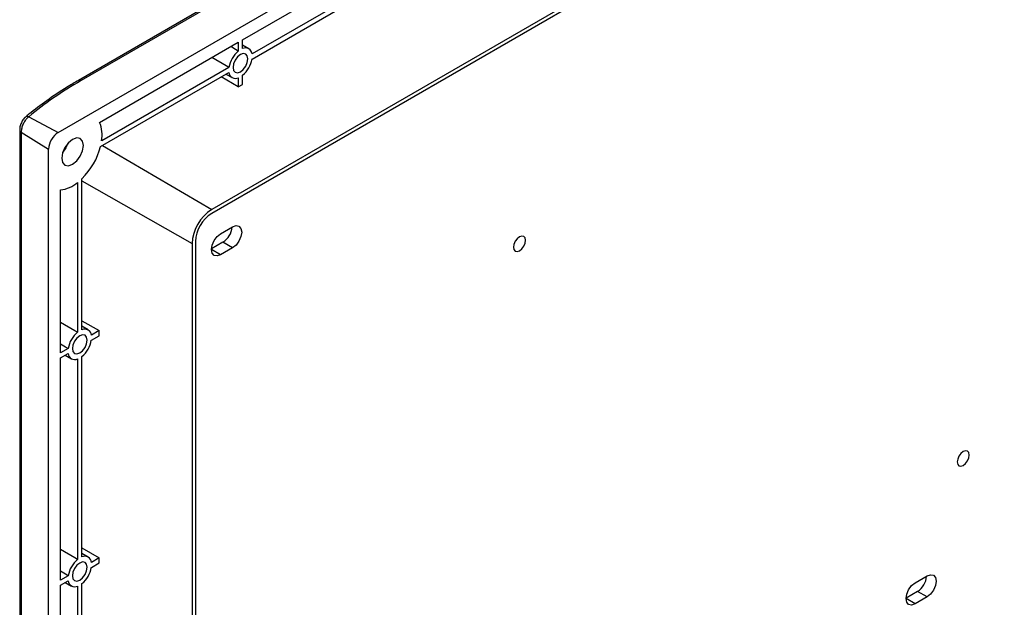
# Model space of a CAD drawing. Header units: millimetres. Extents: x 7187 to 8806, y -3756 to -2918.
# Tile 114 of 250: x 7959 to 8104, y -3594 to -3508. Entities that reach past the tile are written whole.
import ezdxf

# ---------------------------------------------------------------- set-up
doc = ezdxf.new("R2010")
doc.units = ezdxf.units.MM
doc.header["$LTSCALE"] = 3

msp = doc.modelspace()

# ---------------------------------------------------------------- linework, layer by layer
at = {"linetype": 'Continuous', "lineweight": 30}
for p, q in [((7964.22, -3524.33), (8244.23, -3362.68)), ((8230.26, -3364.81), (7967.21, -3516.66)), ((8230.64, -3364.83), (7967.59, -3516.69)), ((8248.76, -3384.49), (7986.85, -3535.69)), ((8248.76, -3385.06), (7986.85, -3536.26)), ((7991.41, -3510.68), (8019.05, -3494.72)), ((8017.67, -3498.41), (7992.79, -3512.77)), ((7992.79, -3513.51), (8017.67, -3499.15)), ((7970.32, -3522.85), (7990.77, -3511.04)), ((7990.77, -3511.04), (7990.77, -3512.34)), ((7991.41, -3511.97), (7991.41, -3510.68)), ((7992.32, -3512.01), (7991.41, -3511.46)), ((7989.39, -3514.74), (7970.63, -3525.57)), ((7970.47, -3526.4), (7989.39, -3515.48)), ((7990.77, -3517.61), (7988.23, -3516.15)), ((7988.95, -3515.73), (7989.87, -3516.25)), ((7990.77, -3516.28), (7990.77, -3517.61)), ((7991.41, -3517.25), (7991.41, -3515.91)), ((7990.77, -3517.61), (7991.41, -3517.25)), ((7959.9, -3522.01), (7964.22, -3524.33)), ((7958.55, -3523.96), (7958.55, -3720.75)), ((7958.76, -3524.28), (7962.81, -3526.78)), ((7958.76, -3524.28), (7958.76, -3721.06)), ((7962.81, -3723.56), (7962.81, -3526.78)), ((7970.75, -3526.24), (7986.85, -3535.69)), ((7967.72, -3553.41), (7967.72, -3531.15)), ((7964.57, -3556.82), (7964.57, -3532.8)), ((7967.08, -3531.71), (7967.08, -3553.78)), ((7967.72, -3531.48), (7983.96, -3540.69)), ((7988.16, -3539.25), (7989.92, -3538.23)), ((7983.96, -3540.69), (7983.96, -3716.58)), ((7984.45, -3540.41), (7984.45, -3716.29)), ((7988.51, -3540.52), (7986.81, -3541.5)), ((7989.92, -3541.33), (7988.16, -3542.35)), ((7989.92, -3541.33), (7988.51, -3540.52)), ((7988.16, -3542.35), (7986.81, -3541.58)), ((7967.72, -3552.07), (7970.26, -3553.54)), ((7968.64, -3553.44), (7967.72, -3552.9)), ((7970.26, -3553.54), (7969.11, -3554.21)), ((7969.11, -3554.95), (7970.26, -3554.28)), ((7970.26, -3554.28), (7970.26, -3553.54)), ((7965.7, -3556.18), (7964.57, -3556.82)), ((7964.57, -3557.56), (7965.7, -3556.91)), ((7965.26, -3557.17), (7966.18, -3557.69)), ((7967.72, -3586.89), (7967.72, -3557.35)), ((7964.57, -3590.3), (7964.57, -3557.56)), ((7967.08, -3557.71), (7967.08, -3587.26)), ((7967.72, -3585.55), (7970.26, -3587.02)), ((7968.64, -3586.92), (7967.72, -3586.38)), ((7970.26, -3587.02), (7969.11, -3587.69)), ((7969.11, -3588.43), (7970.26, -3587.76)), ((7970.26, -3587.76), (7970.26, -3587.02)), ((7965.7, -3589.65), (7964.57, -3590.3)), ((7964.57, -3591.04), (7965.7, -3590.39)), ((7965.26, -3590.65), (7966.18, -3591.17)), ((7967.72, -3620.37), (7967.72, -3590.82)), ((8090.54, -3590.7), (8092.31, -3589.68)), ((7964.57, -3623.78), (7964.57, -3591.04)), ((7967.08, -3591.19), (7967.08, -3620.73)), ((8090.9, -3591.97), (8089.2, -3592.95)), ((8092.31, -3592.78), (8090.9, -3591.97)), ((8090.54, -3593.81), (8089.2, -3593.03)), ((8092.31, -3592.78), (8090.54, -3593.81))]:
    msp.add_line(p, q, dxfattribs=at)
at = {"linetype": 'Continuous', "lineweight": 30, "flags": 128}
for points in [[(7990.77, -3512.34), (7990.38, -3512.12), (7989.65, -3511.69)], [(7989.39, -3514.74), (7989, -3514.51), (7986.88, -3513.29)], [(7992.18, -3513.49), (7992.1, -3513.06), (7991.86, -3512.78), (7991.51, -3512.71), (7991.09, -3512.86), (7990.67, -3513.2), (7990.32, -3513.68), (7990.08, -3514.22), (7990, -3514.76), (7990.08, -3515.19), (7990.32, -3515.47), (7990.67, -3515.53), (7991.09, -3515.39), (7991.51, -3515.05), (7991.86, -3514.57), (7992.1, -3514.02), (7992.18, -3513.49)], [(7967.93, -3526.27), (7967.81, -3525.64), (7967.47, -3525.24), (7966.95, -3525.14), (7966.34, -3525.35), (7965.73, -3525.84), (7965.22, -3526.54), (7964.87, -3527.33), (7964.75, -3528.11), (7964.87, -3528.74), (7965.22, -3529.14), (7965.73, -3529.24), (7966.34, -3529.02), (7966.95, -3528.53), (7967.47, -3527.84), (7967.81, -3527.04), (7967.93, -3526.27)], [(7965.66, -3525.92), (7965.35, -3526.61), (7964.91, -3527.22)], [(7989.92, -3538.23), (7990.44, -3538.05), (7990.87, -3538.14), (7991.16, -3538.47), (7991.27, -3539.01), (7991.16, -3539.66), (7990.87, -3540.33), (7990.44, -3540.92), (7989.92, -3541.33)], [(7988.16, -3542.35), (7987.64, -3542.53), (7987.21, -3542.45), (7986.91, -3542.11), (7986.81, -3541.58), (7986.91, -3540.93), (7987.21, -3540.25), (7987.64, -3539.67), (7988.16, -3539.25)], [(8033.11, -3540.22), (8033.04, -3539.87), (8032.85, -3539.65), (8032.56, -3539.6), (8032.23, -3539.71), (8031.89, -3539.99), (8031.6, -3540.37), (8031.41, -3540.82), (8031.34, -3541.25), (8031.41, -3541.6), (8031.6, -3541.82), (8031.89, -3541.87), (8032.23, -3541.76), (8032.56, -3541.48), (8032.85, -3541.1), (8033.04, -3540.65), (8033.11, -3540.22)], [(7967.08, -3553.78), (7966.69, -3553.55), (7964.57, -3552.34)], [(7968.5, -3554.93), (7968.41, -3554.49), (7968.18, -3554.22), (7967.82, -3554.15), (7967.4, -3554.3), (7966.98, -3554.64), (7966.63, -3555.11), (7966.39, -3555.66), (7966.31, -3556.19), (7966.39, -3556.63), (7966.63, -3556.9), (7966.98, -3556.97), (7967.4, -3556.83), (7967.82, -3556.49), (7968.18, -3556.01), (7968.41, -3555.46), (7968.5, -3554.93)], [(7965.7, -3556.18), (7965.31, -3555.95), (7964.57, -3555.53)], [(8098.52, -3571.87), (8098.45, -3571.52), (8098.26, -3571.3), (8097.97, -3571.24), (8097.63, -3571.36), (8097.3, -3571.63), (8097.01, -3572.02), (8096.82, -3572.46), (8096.75, -3572.89), (8096.82, -3573.24), (8097.01, -3573.46), (8097.3, -3573.52), (8097.63, -3573.4), (8097.97, -3573.13), (8098.26, -3572.74), (8098.45, -3572.3), (8098.52, -3571.87)], [(7967.08, -3587.26), (7966.69, -3587.03), (7964.57, -3585.81)], [(7968.5, -3588.41), (7968.41, -3587.97), (7968.18, -3587.7), (7967.82, -3587.63), (7967.4, -3587.78), (7966.98, -3588.11), (7966.63, -3588.59), (7966.39, -3589.14), (7966.31, -3589.67), (7966.39, -3590.11), (7966.63, -3590.38), (7966.98, -3590.45), (7967.4, -3590.3), (7967.82, -3589.97), (7968.18, -3589.49), (7968.41, -3588.94), (7968.5, -3588.41)], [(7965.7, -3589.65), (7965.31, -3589.43), (7964.57, -3589)], [(8090.54, -3593.81), (8090.03, -3593.98), (8089.59, -3593.9), (8089.3, -3593.56), (8089.2, -3593.03), (8089.3, -3592.38), (8089.59, -3591.71), (8090.03, -3591.12), (8090.54, -3590.7)], [(8092.31, -3589.68), (8092.83, -3589.5), (8093.26, -3589.59), (8093.55, -3589.92), (8093.66, -3590.46), (8093.55, -3591.11), (8093.26, -3591.78), (8092.83, -3592.37), (8092.31, -3592.78)]]:
    msp.add_lwpolyline(points, dxfattribs=at)
at = {"linetype": 'Continuous', "lineweight": 30}
for centre, radius, start, end in [((7993.29, -3515.4), 3.96, 129.5356, 170.4641), ((7991.82, -3512.85), 0.974, 4.8259, 115.1641), ((7988.89, -3512.85), 3.96, 309.5361, 350.4639), ((7967.38, -3517.01), 0.39, 56.4255, 114.9993), ((7990.36, -3515.4), 0.974, 184.8264, 295.1629), ((7959.69, -3522.46), 0.494, 65.7299, 126.1002), ((7958.94, -3523.93), 0.389, 184.2876, 243.5521), ((7965.96, -3524.73), 4.74, 349.7806, 23.3013), ((7965.88, -3526.92), 3.07, 122.6049, 177.3951), ((7960.57, -3523.85), 10.22, 314.4246, 345.5754), ((7964.02, -3528.09), 4.74, 276.6919, 310.2181), ((7990.23, -3540.98), 6.28, 122.6054, 177.3947), ((7989.65, -3540.64), 5.2, 122.6058, 177.3942), ((7986.92, -3538.04), 2.94, 302.7123, 355.5511), ((7969.6, -3556.83), 3.96, 129.536, 170.4638), ((7968.14, -3554.29), 0.974, 4.8265, 115.1631), ((7965.2, -3554.29), 3.96, 309.536, 350.4638), ((7966.67, -3556.83), 0.974, 184.8265, 295.1631), ((7969.6, -3590.31), 3.96, 129.536, 170.4639), ((7968.14, -3587.77), 0.974, 4.8263, 115.1632), ((7965.2, -3587.77), 3.96, 309.5359, 350.464), ((7966.67, -3590.31), 0.974, 184.8261, 295.1633), ((8089.31, -3589.5), 2.94, 302.7127, 355.5431)]:
    msp.add_arc(centre, radius, start, end, dxfattribs=at)
msp.add_ellipse((8013.76, -3541.47), major_axis=(65.27, 1.91), ratio=0.556797, start_param=2.339921, end_param=2.524786, dxfattribs=at)
for points, knots in [([(7967.21, -3516.66), (7966.65, -3516.99), (7965.02, -3517.95), (7962.54, -3519.61), (7960.56, -3521.1), (7959.57, -3521.92), (7959.4, -3522.06)], [0, 0, 0, 0, 0.197789, 0.573616, 0.929664, 1, 1, 1, 1]), ([(7959.41, -3522.07), (7959.37, -3522.09), (7959.18, -3522.23), (7958.92, -3522.61), (7958.66, -3523.19), (7958.53, -3523.67), (7958.56, -3523.91), (7958.57, -3523.96)], [0, 0, 0, 0, 0.067236, 0.353243, 0.633728, 0.935159, 1, 1, 1, 1]), ([(7959.9, -3522.01), (7959.77, -3522.11), (7959.51, -3522.33), (7959.17, -3522.83), (7958.91, -3523.4), (7958.78, -3523.9), (7958.77, -3524.17), (7958.76, -3524.28)], [0, 0, 0, 0, 0.218012, 0.43629, 0.65368, 0.86793, 1, 1, 1, 1])]:
    msp.add_open_spline(points, degree=3, knots=knots, dxfattribs=at)

doc.saveas('drawing.dxf')
